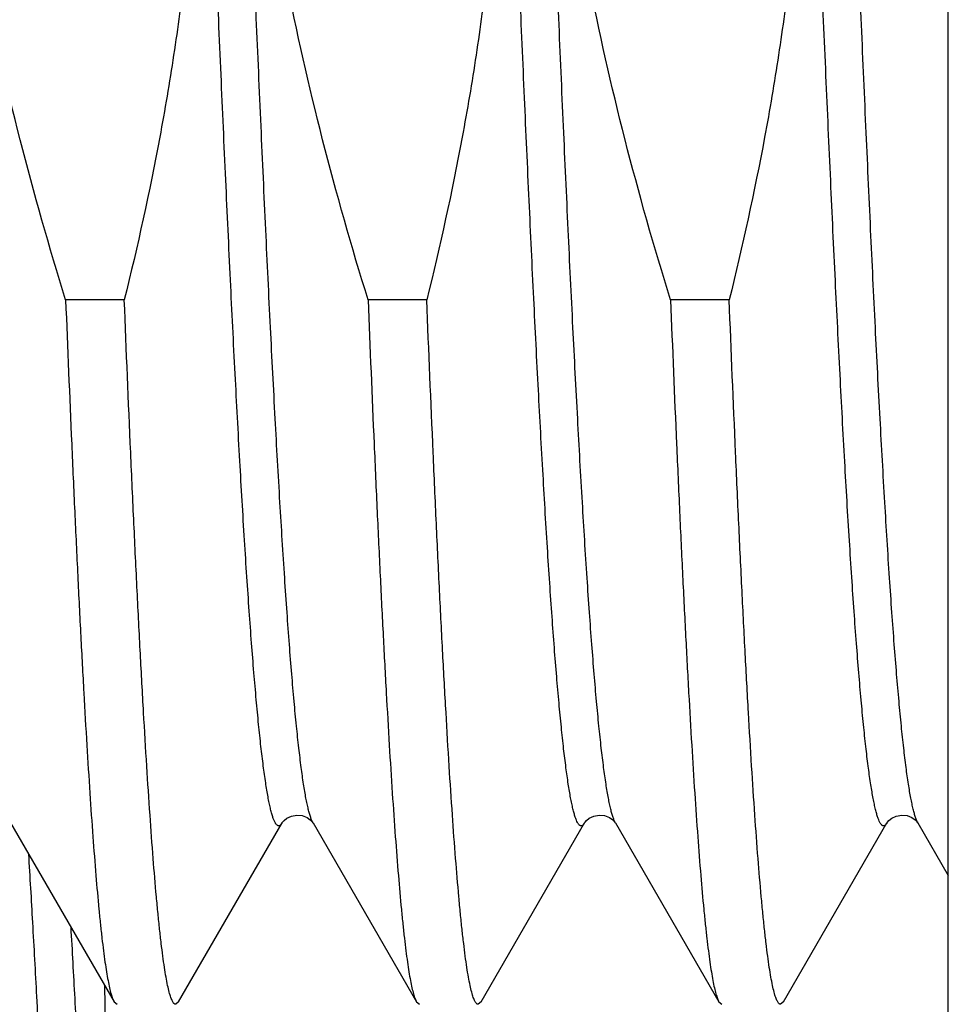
# Model space of a CAD drawing. Header units: inches. Extents: x 0 to 22, y 0 to 17.
# Tile 99 of 114: x 17.5688 to 17.6541, y 10.6598 to 10.7502. Entities that reach past the tile are written whole.
import ezdxf

# ---------------------------------------------------------------- set-up
doc = ezdxf.new("R2010")
doc.units = ezdxf.units.IN
doc.header["$LTSCALE"] = 1.21
doc.header["$MEASUREMENT"] = 0
doc.layers.get('0').update_dxf_attribs({"linetype": 'CONTINUOUS'})

msp = doc.modelspace()

# ---------------------------------------------------------------- linework, layer by layer
at = {"color": 7, "linetype": 'CONTINUOUS'}
for p, q in [((17.654069, 8.159168), (17.654069, 12.285078)), ((17.57839, 10.72448), (17.573, 10.72448)), ((17.606167, 10.72448), (17.600777, 10.72448)), ((17.633944, 10.72448), (17.628554, 10.72448)), ((17.567946, 10.676425), (17.577449, 10.660002)), ((17.583379, 10.660002), (17.592882, 10.676425)), ((17.595723, 10.676425), (17.605226, 10.660002)), ((17.611156, 10.660002), (17.620659, 10.676425)), ((17.6235, 10.676425), (17.633003, 10.660002)), ((17.638933, 10.660002), (17.648436, 10.676425)), ((17.651277, 10.676425), (17.654069, 10.671601)), ((17.576565, 10.661563), (17.578032, 10.591918)), ((17.577449, 10.660002), (17.577719, 10.659768)), ((17.583379, 10.660002), (17.583109, 10.659768)), ((17.605226, 10.660002), (17.605496, 10.659768)), ((17.611156, 10.660002), (17.610886, 10.659768)), ((17.633003, 10.660002), (17.633273, 10.659768)), ((17.638933, 10.660002), (17.638663, 10.659768))]:
    msp.add_line(p, q, dxfattribs=at)
for points in [[(17.592882, 10.676425), (17.59293, 10.676497), (17.59306, 10.676646), (17.593321, 10.676857), (17.593738, 10.677061), (17.594237, 10.677155), (17.59473, 10.677101), (17.595169, 10.676927), (17.595474, 10.676713), (17.595643, 10.676538), (17.595715, 10.676439), (17.595724, 10.676425)], [(17.620659, 10.676425), (17.620707, 10.676497), (17.620837, 10.676646), (17.621098, 10.676857), (17.621515, 10.677061), (17.622014, 10.677155), (17.622507, 10.677101), (17.622946, 10.676927), (17.623251, 10.676713), (17.62342, 10.676538), (17.623492, 10.676439), (17.623501, 10.676425)], [(17.648436, 10.676425), (17.648484, 10.676497), (17.648614, 10.676646), (17.648875, 10.676857), (17.649292, 10.677061), (17.649791, 10.677155), (17.650284, 10.677101), (17.650723, 10.676927), (17.651028, 10.676713), (17.651197, 10.676538), (17.651269, 10.676439), (17.651278, 10.676425)]]:
    msp.add_lwpolyline(points, dxfattribs=at)
at = {"color": 9, "linetype": 'CONTINUOUS'}
for points, knots in [([(17.595723, 10.676425), (17.595682, 10.676496), (17.595603, 10.676662), (17.595497, 10.676949), (17.595389, 10.6773), (17.595282, 10.677715), (17.595174, 10.678195), (17.595067, 10.678739), (17.594959, 10.679346), (17.594808, 10.680282), (17.594623, 10.681609), (17.594408, 10.683387), (17.594192, 10.68541), (17.593977, 10.687672), (17.593761, 10.690168), (17.593545, 10.692892), (17.593329, 10.695837), (17.593031, 10.700184), (17.592663, 10.706115), (17.592233, 10.713786), (17.591802, 10.72214), (17.591371, 10.731098), (17.59094, 10.740572), (17.590508, 10.750472), (17.590076, 10.760703), (17.589645, 10.771165), (17.589213, 10.781758), (17.588781, 10.79238), (17.588349, 10.802928), (17.587917, 10.813302), (17.587485, 10.823401), (17.587054, 10.833128), (17.586622, 10.84239), (17.586192, 10.851096), (17.585761, 10.859164), (17.585394, 10.865452), (17.585097, 10.870104), (17.584881, 10.873292), (17.584664, 10.876265), (17.584448, 10.879019), (17.584233, 10.881546), (17.584017, 10.883839), (17.583802, 10.885894), (17.583587, 10.887705), (17.583401, 10.88906), (17.583251, 10.890018), (17.583143, 10.890642), (17.583035, 10.891203), (17.582927, 10.8917), (17.58282, 10.892133), (17.582713, 10.892501), (17.582606, 10.892805), (17.582512, 10.893016), (17.582436, 10.89315), (17.582382, 10.893229), (17.582327, 10.893292), (17.582273, 10.893339), (17.582218, 10.893369), (17.582161, 10.893383), (17.582105, 10.893379), (17.582049, 10.893357), (17.581994, 10.893319), (17.58194, 10.893265), (17.581886, 10.893195), (17.581852, 10.893141), (17.581835, 10.893112)], [0, 0, 0, 0, 0.001125, 0.002524, 0.004204, 0.00617, 0.008423, 0.010965, 0.013794, 0.01691, 0.023998, 0.032216, 0.041548, 0.051972, 0.063465, 0.076, 0.089548, 0.104076, 0.135932, 0.171266, 0.209739, 0.250983, 0.294601, 0.340174, 0.387265, 0.435421, 0.484178, 0.53307, 0.581624, 0.629374, 0.675862, 0.720641, 0.76328, 0.80337, 0.840526, 0.874393, 0.88999, 0.904646, 0.918326, 0.930998, 0.942631, 0.953199, 0.962678, 0.971046, 0.978285, 0.981478, 0.984383, 0.987001, 0.989331, 0.991373, 0.99313, 0.994603, 0.9958, 0.996298, 0.996734, 0.99711, 0.997434, 0.997716, 0.997971, 0.99822, 0.998486, 0.998786, 0.999133, 0.999536, 1, 1, 1, 1]), ([(17.6235, 10.676425), (17.623459, 10.676496), (17.62338, 10.676662), (17.623274, 10.676949), (17.623166, 10.6773), (17.623059, 10.677715), (17.622951, 10.678195), (17.622844, 10.678739), (17.622736, 10.679346), (17.622585, 10.680282), (17.6224, 10.681609), (17.622185, 10.683387), (17.621969, 10.68541), (17.621754, 10.687672), (17.621538, 10.690168), (17.621322, 10.692892), (17.621106, 10.695837), (17.620808, 10.700184), (17.62044, 10.706115), (17.62001, 10.713786), (17.619579, 10.72214), (17.619148, 10.731098), (17.618717, 10.740572), (17.618285, 10.750472), (17.617853, 10.760703), (17.617422, 10.771165), (17.61699, 10.781758), (17.616558, 10.79238), (17.616126, 10.802928), (17.615694, 10.813302), (17.615262, 10.823401), (17.614831, 10.833128), (17.614399, 10.84239), (17.613969, 10.851096), (17.613538, 10.859164), (17.613171, 10.865452), (17.612874, 10.870104), (17.612658, 10.873292), (17.612441, 10.876265), (17.612225, 10.879019), (17.61201, 10.881546), (17.611794, 10.883839), (17.611579, 10.885894), (17.611364, 10.887705), (17.611178, 10.88906), (17.611028, 10.890018), (17.61092, 10.890642), (17.610812, 10.891203), (17.610704, 10.8917), (17.610597, 10.892133), (17.61049, 10.892501), (17.610383, 10.892805), (17.610289, 10.893016), (17.610213, 10.89315), (17.610159, 10.893229), (17.610104, 10.893292), (17.61005, 10.893339), (17.609995, 10.893369), (17.609938, 10.893383), (17.609882, 10.893379), (17.609826, 10.893357), (17.609771, 10.893319), (17.609717, 10.893265), (17.609663, 10.893195), (17.609629, 10.893141), (17.609612, 10.893112)], [0, 0, 0, 0, 0.001125, 0.002524, 0.004204, 0.00617, 0.008424, 0.010965, 0.013794, 0.01691, 0.023998, 0.032216, 0.041548, 0.051972, 0.063465, 0.076, 0.089548, 0.104076, 0.135932, 0.171266, 0.209739, 0.250983, 0.294601, 0.340174, 0.387265, 0.435421, 0.484178, 0.53307, 0.581624, 0.629374, 0.675862, 0.720641, 0.76328, 0.80337, 0.840526, 0.874393, 0.88999, 0.904646, 0.918326, 0.930998, 0.942631, 0.953199, 0.962678, 0.971046, 0.978285, 0.981478, 0.984383, 0.987001, 0.989331, 0.991373, 0.99313, 0.994603, 0.9958, 0.996298, 0.996734, 0.99711, 0.997434, 0.997716, 0.997971, 0.99822, 0.998486, 0.998786, 0.999133, 0.999536, 1, 1, 1, 1]), ([(17.651277, 10.676425), (17.651236, 10.676496), (17.651157, 10.676662), (17.651051, 10.676949), (17.650943, 10.6773), (17.650836, 10.677715), (17.650728, 10.678195), (17.650621, 10.678739), (17.650513, 10.679346), (17.650362, 10.680282), (17.650177, 10.681609), (17.649962, 10.683387), (17.649746, 10.68541), (17.649531, 10.687672), (17.649315, 10.690168), (17.649099, 10.692892), (17.648883, 10.695837), (17.648585, 10.700184), (17.648217, 10.706115), (17.647787, 10.713786), (17.647356, 10.72214), (17.646925, 10.731098), (17.646494, 10.740572), (17.646062, 10.750472), (17.64563, 10.760703), (17.645199, 10.771165), (17.644767, 10.781758), (17.644335, 10.79238), (17.643903, 10.802928), (17.643471, 10.813302), (17.643039, 10.823401), (17.642608, 10.833128), (17.642176, 10.84239), (17.641746, 10.851096), (17.641315, 10.859164), (17.640948, 10.865452), (17.640651, 10.870104), (17.640435, 10.873292), (17.640218, 10.876265), (17.640002, 10.879019), (17.639787, 10.881546), (17.639571, 10.883839), (17.639356, 10.885894), (17.639141, 10.887705), (17.638955, 10.88906), (17.638805, 10.890018), (17.638697, 10.890642), (17.638589, 10.891203), (17.638481, 10.8917), (17.638374, 10.892133), (17.638267, 10.892501), (17.63816, 10.892805), (17.638066, 10.893016), (17.63799, 10.89315), (17.637936, 10.893229), (17.637881, 10.893292), (17.637827, 10.893339), (17.637772, 10.893369), (17.637715, 10.893383), (17.637659, 10.893379), (17.637603, 10.893357), (17.637548, 10.893319), (17.637494, 10.893265), (17.63744, 10.893195), (17.637406, 10.893141), (17.637389, 10.893112)], [0, 0, 0, 0, 0.001125, 0.002524, 0.004204, 0.00617, 0.008423, 0.010965, 0.013794, 0.01691, 0.023998, 0.032216, 0.041548, 0.051972, 0.063465, 0.076, 0.089548, 0.104076, 0.135932, 0.171266, 0.209739, 0.250983, 0.294601, 0.340174, 0.387265, 0.435421, 0.484178, 0.53307, 0.581624, 0.629374, 0.675862, 0.720641, 0.76328, 0.80337, 0.840526, 0.874393, 0.88999, 0.904646, 0.918326, 0.930998, 0.942631, 0.953199, 0.962678, 0.971046, 0.978285, 0.981478, 0.984383, 0.987001, 0.989331, 0.991373, 0.99313, 0.994603, 0.9958, 0.996298, 0.996734, 0.99711, 0.997434, 0.997716, 0.997971, 0.99822, 0.998486, 0.998786, 0.999133, 0.999536, 1, 1, 1, 1]), ([(17.592882, 10.676425), (17.592865, 10.676396), (17.592831, 10.676343), (17.592778, 10.676273), (17.592724, 10.676219), (17.592669, 10.676181), (17.592614, 10.676159), (17.592558, 10.676154), (17.592502, 10.676167), (17.592447, 10.676196), (17.592393, 10.676242), (17.592339, 10.676303), (17.592285, 10.67638), (17.592209, 10.676512), (17.592116, 10.676719), (17.59201, 10.677018), (17.591903, 10.67738), (17.591797, 10.677805), (17.59169, 10.678294), (17.591583, 10.678846), (17.591475, 10.679462), (17.591326, 10.680405), (17.591142, 10.68174), (17.590928, 10.683526), (17.590714, 10.685552), (17.5905, 10.687814), (17.590285, 10.690306), (17.590071, 10.693023), (17.589856, 10.695958), (17.589641, 10.699105), (17.589346, 10.703699), (17.588981, 10.70991), (17.588554, 10.717882), (17.588126, 10.726491), (17.587697, 10.735652), (17.587268, 10.745281), (17.58684, 10.755285), (17.586411, 10.765569), (17.585981, 10.776036), (17.585552, 10.786585), (17.585123, 10.797118), (17.584694, 10.807533), (17.584265, 10.817731), (17.583836, 10.827616), (17.583408, 10.837095), (17.582979, 10.846075), (17.582551, 10.854474), (17.582124, 10.86221), (17.581697, 10.86921), (17.581331, 10.874551), (17.581034, 10.878407), (17.580819, 10.88097), (17.580605, 10.883305), (17.580391, 10.885405), (17.580177, 10.887266), (17.579964, 10.888884), (17.57978, 10.890077), (17.579629, 10.890906), (17.579522, 10.891434), (17.579415, 10.891899), (17.579309, 10.892301), (17.579202, 10.892639), (17.579125, 10.892841), (17.579085, 10.89293)], [0, 0, 0, 0, 0.000462, 0.000864, 0.00121, 0.001509, 0.001774, 0.002022, 0.002275, 0.002553, 0.002873, 0.003243, 0.003672, 0.004162, 0.00534, 0.006791, 0.008521, 0.010533, 0.01283, 0.015411, 0.018276, 0.021424, 0.028566, 0.036823, 0.046179, 0.056612, 0.068099, 0.080615, 0.094128, 0.10861, 0.124024, 0.157504, 0.194255, 0.233927, 0.276146, 0.320512, 0.366603, 0.413983, 0.462202, 0.510803, 0.559324, 0.607306, 0.654293, 0.699838, 0.743512, 0.784898, 0.823606, 0.859269, 0.89155, 0.920144, 0.932974, 0.944784, 0.955549, 0.965243, 0.973844, 0.981335, 0.987701, 0.99046, 0.992933, 0.995123, 0.997029, 0.998653, 1, 1, 1, 1]), ([(17.620659, 10.676425), (17.620642, 10.676396), (17.620609, 10.676344), (17.620556, 10.676275), (17.620503, 10.676221), (17.620449, 10.676182), (17.620394, 10.67616), (17.620339, 10.676154), (17.620283, 10.676165), (17.620229, 10.676193), (17.620175, 10.676236), (17.620122, 10.676295), (17.620069, 10.676369), (17.619994, 10.676496), (17.619902, 10.676697), (17.619797, 10.676986), (17.619692, 10.677338), (17.619587, 10.677751), (17.619481, 10.678226), (17.619375, 10.678764), (17.619269, 10.679362), (17.619121, 10.680281), (17.618939, 10.681582), (17.618728, 10.683322), (17.618517, 10.685298), (17.618305, 10.687504), (17.618093, 10.689936), (17.617881, 10.692588), (17.617669, 10.695455), (17.617457, 10.698528), (17.617165, 10.703019), (17.616804, 10.709094), (17.616382, 10.716897), (17.615959, 10.72533), (17.615535, 10.734314), (17.615112, 10.743766), (17.614688, 10.753599), (17.614264, 10.763722), (17.61384, 10.774039), (17.613416, 10.784456), (17.612854, 10.798266), (17.612292, 10.811886), (17.61172, 10.825192), (17.611296, 10.834669), (17.610873, 10.843684), (17.61045, 10.852152), (17.610027, 10.859995), (17.609605, 10.86714), (17.609243, 10.872626), (17.608951, 10.876616), (17.608739, 10.879295), (17.608527, 10.881753), (17.608315, 10.883987), (17.608103, 10.885991), (17.607892, 10.887759), (17.607682, 10.889289), (17.6075, 10.890412), (17.607351, 10.891187), (17.607245, 10.891678), (17.60714, 10.892106), (17.607064, 10.892369), (17.607025, 10.89249)], [0, 0, 0, 0, 0.000458, 0.000857, 0.001201, 0.001499, 0.001763, 0.002009, 0.002258, 0.002531, 0.002842, 0.003203, 0.00362, 0.004097, 0.005244, 0.006656, 0.008341, 0.010302, 0.012541, 0.015059, 0.017854, 0.020927, 0.0279, 0.035967, 0.04511, 0.05531, 0.066544, 0.078789, 0.092015, 0.106193, 0.12129, 0.1541, 0.190145, 0.229092, 0.270579, 0.314224, 0.359622, 0.406354, 0.453985, 0.502076, 0.550179, 0.644648, 0.690138, 0.7339, 0.775527, 0.814636, 0.850864, 0.883878, 0.913372, 0.926714, 0.939077, 0.950434, 0.960759, 0.97003, 0.978226, 0.985331, 0.991332, 0.993916, 0.996221, 0.998249, 1, 1, 1, 1]), ([(17.648436, 10.676425), (17.648419, 10.676396), (17.648385, 10.676343), (17.648332, 10.676273), (17.648278, 10.676219), (17.648224, 10.676181), (17.648168, 10.676159), (17.648112, 10.676154), (17.648056, 10.676167), (17.648001, 10.676196), (17.647947, 10.676241), (17.647893, 10.676302), (17.64784, 10.676379), (17.647763, 10.676511), (17.647671, 10.676718), (17.647565, 10.677016), (17.647458, 10.677377), (17.647351, 10.677802), (17.647245, 10.67829), (17.647137, 10.678841), (17.64703, 10.679456), (17.646881, 10.680398), (17.646697, 10.681731), (17.646483, 10.683514), (17.64627, 10.685537), (17.646056, 10.687795), (17.645841, 10.690284), (17.645627, 10.692997), (17.645412, 10.695928), (17.645198, 10.69907), (17.644903, 10.703658), (17.644538, 10.709861), (17.644111, 10.717823), (17.643683, 10.726421), (17.643255, 10.735572), (17.642826, 10.74519), (17.642398, 10.755184), (17.641969, 10.765458), (17.64154, 10.775916), (17.641112, 10.786458), (17.640683, 10.796984), (17.640254, 10.807393), (17.639825, 10.817588), (17.639397, 10.827472), (17.638968, 10.83695), (17.63854, 10.845934), (17.638113, 10.854336), (17.637686, 10.862079), (17.637259, 10.869088), (17.636893, 10.874439), (17.636596, 10.878303), (17.636382, 10.880873), (17.636168, 10.883215), (17.635954, 10.885323), (17.63574, 10.887193), (17.635527, 10.88882), (17.635343, 10.890021), (17.635193, 10.890857), (17.635086, 10.89139), (17.634979, 10.891861), (17.634872, 10.892268), (17.634766, 10.892611), (17.634688, 10.892817), (17.634649, 10.892908)], [0, 0, 0, 0, 0.000462, 0.000863, 0.001209, 0.001508, 0.001773, 0.002021, 0.002274, 0.002552, 0.002871, 0.003241, 0.003668, 0.004158, 0.005334, 0.006783, 0.00851, 0.010519, 0.012812, 0.015389, 0.01825, 0.021394, 0.028526, 0.036771, 0.046114, 0.056533, 0.068005, 0.080503, 0.094, 0.108462, 0.123857, 0.157297, 0.194004, 0.233633, 0.275807, 0.320129, 0.366178, 0.413519, 0.461702, 0.510272, 0.558769, 0.606731, 0.653707, 0.69925, 0.742928, 0.78433, 0.823062, 0.85876, 0.891085, 0.919734, 0.932595, 0.944439, 0.95524, 0.964972, 0.973614, 0.981148, 0.987559, 0.99034, 0.992837, 0.99505, 0.99698, 0.998629, 1, 1, 1, 1]), ([(17.579186, 10.537449), (17.579065, 10.540021), (17.578887, 10.543919), (17.578653, 10.549166), (17.578478, 10.553212), (17.578306, 10.557321), (17.578075, 10.562908), (17.577786, 10.569998), (17.577432, 10.5786), (17.577071, 10.587289), (17.576708, 10.596006), (17.576345, 10.604697), (17.575986, 10.613307), (17.575635, 10.62178), (17.575294, 10.630058), (17.574948, 10.638085), (17.574594, 10.64581), (17.574234, 10.653186), (17.573873, 10.660169), (17.573625, 10.664689), (17.5735, 10.666877)], [0, 0, 0, 0, 0.059623, 0.090355, 0.12163, 0.153395, 0.185596, 0.251101, 0.31771, 0.384976, 0.452464, 0.519751, 0.586412, 0.652016, 0.716115, 0.778266, 0.838069, 0.895177, 0.949262, 1, 1, 1, 1])]:
    msp.add_open_spline(points, degree=3, knots=knots, dxfattribs=at)
at = {"color": 7, "linetype": 'CONTINUOUS'}
for points, knots in [([(17.573, 10.72448), (17.571493, 10.72935), (17.568692, 10.739157), (17.565865, 10.751593), (17.564096, 10.761636), (17.563036, 10.769212), (17.562262, 10.776821), (17.561787, 10.784456), (17.56162, 10.792104), (17.561763, 10.799752), (17.562211, 10.807388), (17.562953, 10.815001), (17.563975, 10.822581), (17.565684, 10.832634), (17.567325, 10.840109), (17.56855, 10.845057)], [0, 0, 0, 0, 0.124996, 0.249987, 0.312489, 0.374991, 0.437493, 0.499995, 0.562497, 0.624999, 0.687501, 0.750003, 0.812506, 0.875008, 1, 1, 1, 1]), ([(17.57394, 10.845057), (17.575447, 10.840187), (17.578247, 10.830379), (17.581075, 10.817944), (17.582844, 10.807901), (17.583903, 10.800325), (17.584677, 10.792715), (17.585152, 10.785081), (17.585319, 10.777433), (17.585177, 10.769785), (17.584729, 10.762149), (17.583986, 10.754536), (17.582965, 10.746956), (17.581256, 10.736902), (17.579614, 10.729428), (17.57839, 10.72448)], [0, 0, 0, 0, 0.124996, 0.249987, 0.312489, 0.374991, 0.437493, 0.499995, 0.562497, 0.624999, 0.687501, 0.750003, 0.812506, 0.875008, 1, 1, 1, 1]), ([(17.600777, 10.72448), (17.59927, 10.72935), (17.596469, 10.739157), (17.593642, 10.751593), (17.591873, 10.761636), (17.590813, 10.769212), (17.590039, 10.776821), (17.589564, 10.784456), (17.589397, 10.792104), (17.58954, 10.799752), (17.589988, 10.807388), (17.59073, 10.815001), (17.591752, 10.822581), (17.593461, 10.832634), (17.595102, 10.840109), (17.596327, 10.845057)], [0, 0, 0, 0, 0.124996, 0.249987, 0.312489, 0.374991, 0.437493, 0.499995, 0.562497, 0.624999, 0.687501, 0.750003, 0.812506, 0.875008, 1, 1, 1, 1]), ([(17.601717, 10.845057), (17.603224, 10.840187), (17.606024, 10.830379), (17.608852, 10.817944), (17.610621, 10.807901), (17.61168, 10.800325), (17.612454, 10.792715), (17.612929, 10.785081), (17.613096, 10.777433), (17.612954, 10.769785), (17.612506, 10.762149), (17.611763, 10.754536), (17.610742, 10.746956), (17.609033, 10.736902), (17.607391, 10.729428), (17.606167, 10.72448)], [0, 0, 0, 0, 0.124996, 0.249987, 0.312489, 0.374991, 0.437493, 0.499995, 0.562497, 0.624999, 0.687501, 0.750003, 0.812506, 0.875008, 1, 1, 1, 1]), ([(17.628554, 10.72448), (17.627047, 10.72935), (17.624246, 10.739157), (17.621419, 10.751593), (17.61965, 10.761636), (17.61859, 10.769212), (17.617816, 10.776821), (17.617341, 10.784456), (17.617174, 10.792104), (17.617317, 10.799752), (17.617765, 10.807388), (17.618507, 10.815001), (17.619529, 10.822581), (17.621238, 10.832634), (17.622879, 10.840109), (17.624104, 10.845057)], [0, 0, 0, 0, 0.124996, 0.249987, 0.312489, 0.374991, 0.437493, 0.499995, 0.562497, 0.624999, 0.687501, 0.750003, 0.812506, 0.875008, 1, 1, 1, 1]), ([(17.629494, 10.845057), (17.631001, 10.840187), (17.633801, 10.830379), (17.636629, 10.817944), (17.638398, 10.807901), (17.639457, 10.800325), (17.640231, 10.792715), (17.640706, 10.785081), (17.640873, 10.777433), (17.640731, 10.769785), (17.640283, 10.762149), (17.63954, 10.754536), (17.638519, 10.746956), (17.63681, 10.736902), (17.635168, 10.729428), (17.633944, 10.72448)], [0, 0, 0, 0, 0.124996, 0.249987, 0.312489, 0.374991, 0.437493, 0.499995, 0.562497, 0.624999, 0.687501, 0.750003, 0.812506, 0.875008, 1, 1, 1, 1]), ([(17.573, 10.72448), (17.573178, 10.720059), (17.573449, 10.713569), (17.573827, 10.705116), (17.574104, 10.699231), (17.574381, 10.693686), (17.574658, 10.6885), (17.574934, 10.683695), (17.575211, 10.679289), (17.575487, 10.675301), (17.575762, 10.671745), (17.575999, 10.66906), (17.576191, 10.667139), (17.57633, 10.665871), (17.576468, 10.664721), (17.576606, 10.663689), (17.576744, 10.662777), (17.576882, 10.661985), (17.577019, 10.661315), (17.577138, 10.660833), (17.577236, 10.66051), (17.577305, 10.660313), (17.577373, 10.660146), (17.577423, 10.660046), (17.577449, 10.660002)], [0, 0, 0, 0, 0.205131, 0.301159, 0.392317, 0.478247, 0.558611, 0.633092, 0.701399, 0.763266, 0.818451, 0.866745, 0.888249, 0.907965, 0.925875, 0.941964, 0.956221, 0.968638, 0.979211, 0.987945, 0.991627, 0.994858, 0.997645, 1, 1, 1, 1]), ([(17.583109, 10.659768), (17.583097, 10.659768), (17.583071, 10.659772), (17.583033, 10.659785), (17.582996, 10.659808), (17.582944, 10.659852), (17.58288, 10.659931), (17.582807, 10.660054), (17.582734, 10.660212), (17.582661, 10.660404), (17.582588, 10.66063), (17.582484, 10.660998), (17.582358, 10.661546), (17.582212, 10.662307), (17.582067, 10.663205), (17.58192, 10.664237), (17.581774, 10.665403), (17.581627, 10.666703), (17.58148, 10.668133), (17.581277, 10.670298), (17.581025, 10.673319), (17.580733, 10.677314), (17.58044, 10.681787), (17.580147, 10.686718), (17.579854, 10.692085), (17.57956, 10.697865), (17.579266, 10.704032), (17.578865, 10.712946), (17.578578, 10.719802), (17.57839, 10.72448)], [0, 0, 0, 0, 0.00057, 0.001171, 0.001829, 0.002564, 0.004315, 0.006501, 0.009157, 0.012303, 0.01595, 0.020105, 0.029952, 0.04186, 0.05583, 0.071855, 0.089924, 0.110019, 0.132123, 0.156212, 0.210243, 0.271882, 0.340862, 0.41688, 0.499601, 0.58866, 0.683662, 0.784187, 1, 1, 1, 1]), ([(17.600777, 10.72448), (17.600955, 10.720059), (17.601226, 10.713569), (17.601604, 10.705116), (17.601881, 10.699231), (17.602158, 10.693686), (17.602435, 10.6885), (17.602711, 10.683695), (17.602988, 10.679289), (17.603264, 10.675301), (17.603539, 10.671745), (17.603776, 10.66906), (17.603968, 10.667139), (17.604107, 10.665871), (17.604245, 10.664721), (17.604383, 10.663689), (17.604521, 10.662777), (17.604659, 10.661985), (17.604796, 10.661315), (17.604915, 10.660833), (17.605013, 10.66051), (17.605082, 10.660313), (17.60515, 10.660146), (17.6052, 10.660046), (17.605226, 10.660002)], [0, 0, 0, 0, 0.205131, 0.301159, 0.392317, 0.478247, 0.558611, 0.633092, 0.701399, 0.763266, 0.818451, 0.866745, 0.888249, 0.907965, 0.925875, 0.941964, 0.956221, 0.968638, 0.979211, 0.987945, 0.991627, 0.994858, 0.997645, 1, 1, 1, 1]), ([(17.610886, 10.659768), (17.610874, 10.659768), (17.610848, 10.659772), (17.61081, 10.659785), (17.610773, 10.659808), (17.610721, 10.659852), (17.610657, 10.659931), (17.610584, 10.660054), (17.610511, 10.660212), (17.610438, 10.660404), (17.610365, 10.66063), (17.610261, 10.660998), (17.610135, 10.661546), (17.609989, 10.662307), (17.609844, 10.663205), (17.609697, 10.664237), (17.609551, 10.665403), (17.609404, 10.666703), (17.609257, 10.668133), (17.609054, 10.670298), (17.608802, 10.673319), (17.60851, 10.677314), (17.608217, 10.681787), (17.607924, 10.686718), (17.607631, 10.692085), (17.607337, 10.697865), (17.607043, 10.704032), (17.606642, 10.712946), (17.606355, 10.719802), (17.606167, 10.72448)], [0, 0, 0, 0, 0.00057, 0.001171, 0.001829, 0.002564, 0.004315, 0.006501, 0.009157, 0.012303, 0.01595, 0.020105, 0.029952, 0.04186, 0.05583, 0.071855, 0.089924, 0.110019, 0.132123, 0.156212, 0.210243, 0.271882, 0.340862, 0.41688, 0.499601, 0.58866, 0.683662, 0.784187, 1, 1, 1, 1]), ([(17.628554, 10.72448), (17.628732, 10.720059), (17.629003, 10.713569), (17.629381, 10.705116), (17.629658, 10.699231), (17.629935, 10.693686), (17.630212, 10.6885), (17.630488, 10.683695), (17.630765, 10.679289), (17.631041, 10.675301), (17.631316, 10.671745), (17.631553, 10.66906), (17.631745, 10.667139), (17.631884, 10.665871), (17.632022, 10.664721), (17.63216, 10.663689), (17.632298, 10.662777), (17.632436, 10.661985), (17.632573, 10.661315), (17.632692, 10.660833), (17.63279, 10.66051), (17.632859, 10.660313), (17.632927, 10.660146), (17.632977, 10.660046), (17.633003, 10.660002)], [0, 0, 0, 0, 0.205131, 0.301159, 0.392317, 0.478247, 0.558611, 0.633092, 0.701399, 0.763266, 0.818451, 0.866745, 0.888249, 0.907965, 0.925875, 0.941964, 0.956221, 0.968638, 0.979211, 0.987945, 0.991627, 0.994858, 0.997645, 1, 1, 1, 1]), ([(17.638663, 10.659768), (17.638651, 10.659768), (17.638625, 10.659772), (17.638587, 10.659785), (17.63855, 10.659808), (17.638498, 10.659852), (17.638434, 10.659931), (17.638361, 10.660054), (17.638288, 10.660212), (17.638215, 10.660404), (17.638142, 10.66063), (17.638038, 10.660998), (17.637912, 10.661546), (17.637766, 10.662307), (17.637621, 10.663205), (17.637474, 10.664237), (17.637328, 10.665403), (17.637181, 10.666703), (17.637034, 10.668133), (17.636831, 10.670298), (17.636579, 10.673319), (17.636287, 10.677314), (17.635994, 10.681787), (17.635701, 10.686718), (17.635408, 10.692085), (17.635114, 10.697865), (17.63482, 10.704032), (17.634419, 10.712946), (17.634132, 10.719802), (17.633944, 10.72448)], [0, 0, 0, 0, 0.00057, 0.001171, 0.001829, 0.002564, 0.004315, 0.006501, 0.009157, 0.012303, 0.01595, 0.020105, 0.029952, 0.04186, 0.05583, 0.071855, 0.089924, 0.110019, 0.132123, 0.156212, 0.210243, 0.271882, 0.340862, 0.41688, 0.499601, 0.58866, 0.683662, 0.784187, 1, 1, 1, 1]), ([(17.57554, 10.541066), (17.575417, 10.543796), (17.575172, 10.549357), (17.574799, 10.557828), (17.57442, 10.566538), (17.574043, 10.575424), (17.573671, 10.584426), (17.573305, 10.593481), (17.57294, 10.602525), (17.572574, 10.611496), (17.572206, 10.620328), (17.571838, 10.628959), (17.571471, 10.637326), (17.570994, 10.647802), (17.570508, 10.657753), (17.57, 10.667108), (17.569744, 10.671472), (17.569616, 10.673566)], [0, 0, 0, 0, 0.061818, 0.125899, 0.191784, 0.259004, 0.327089, 0.395566, 0.463968, 0.531823, 0.598644, 0.663923, 0.727204, 0.788084, 0.901133, 0.952541, 1, 1, 1, 1])]:
    msp.add_open_spline(points, degree=3, knots=knots, dxfattribs=at)

doc.saveas('drawing.dxf')
